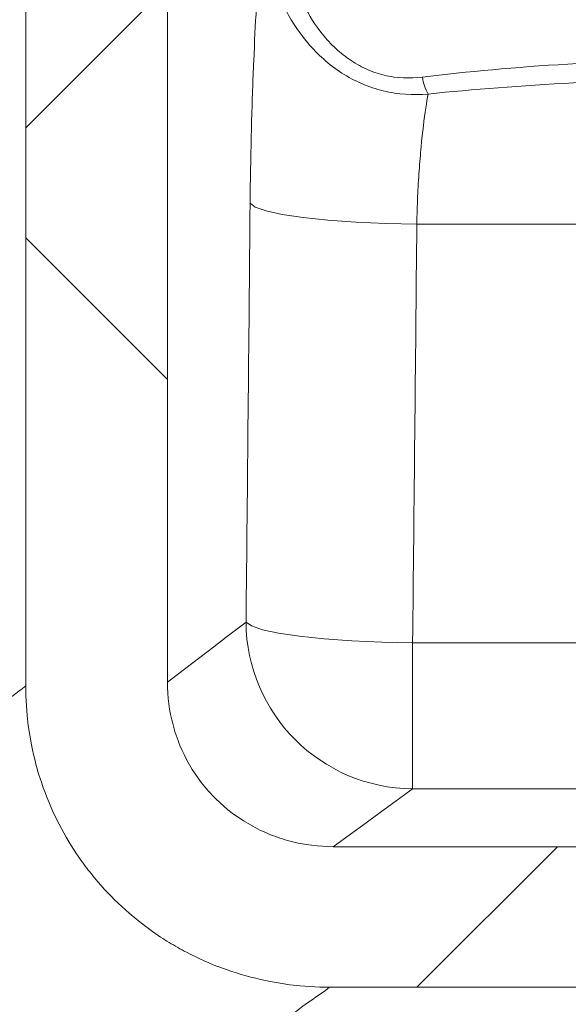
# Model space of a CAD drawing. Extents: x 193 to 943, y 26 to 526.
# Tile 169 of 207: x 368.898 to 369.882, y 123.364 to 125.132. Entities that reach past the tile are written whole.
import ezdxf

# ---------------------------------------------------------------- set-up
doc = ezdxf.new("R2010")
doc.units = 0
doc.layers.get('0').update_dxf_attribs({"lineweight": 25})
doc.layers.add('KG4_HLS_SYA', color=7, linetype='Continuous', lineweight=25)

# ---------------------------------------------------------------- blocks, each defined once
blk = doc.blocks.new('Spline-A069HWEW7N', base_point=(369.1626, 123.6467))
at = {"color": 0, "lineweight": -2}
for p, q in [((369.1626, 123.9421), (369.1628, 123.9323)), ((369.1628, 123.9323), (369.1633, 123.9226)), ((369.1633, 123.9226), (369.164, 123.913)), ((369.164, 123.913), (369.1651, 123.9033)), ((369.1651, 123.9033), (369.1665, 123.8938)), ((369.1665, 123.8938), (369.1683, 123.8843)), ((369.1683, 123.8843), (369.1692, 123.8795)), ((369.1692, 123.8795), (369.1703, 123.8748)), ((369.1703, 123.8748), (369.1714, 123.8701)), ((369.1714, 123.8701), (369.1726, 123.8654)), ((369.1726, 123.8654), (369.1739, 123.8607)), ((369.1739, 123.8607), (369.1753, 123.8561)), ((369.1753, 123.8561), (369.1767, 123.8514)), ((369.1767, 123.8514), (369.1783, 123.8468)), ((369.1783, 123.8468), (369.1799, 123.8422)), ((369.1799, 123.8422), (369.1816, 123.8376)), ((369.1816, 123.8376), (369.1833, 123.833)), ((369.1833, 123.833), (369.1851, 123.8285)), ((369.1851, 123.8285), (369.189, 123.8196)), ((369.189, 123.8196), (369.1931, 123.8109)), ((369.1931, 123.8109), (369.1976, 123.8023)), ((369.1976, 123.8023), (369.2023, 123.7938)), ((369.2023, 123.7938), (369.2072, 123.7856)), ((369.2072, 123.7856), (369.2125, 123.7774)), ((369.2125, 123.7774), (369.2152, 123.7734)), ((369.2152, 123.7734), (369.218, 123.7695)), ((369.218, 123.7695), (369.2209, 123.7655)), ((369.2209, 123.7655), (369.2239, 123.7616)), ((369.2239, 123.7616), (369.2269, 123.7578)), ((369.2269, 123.7578), (369.23, 123.754)), ((369.23, 123.754), (369.2331, 123.7503)), ((369.2331, 123.7503), (369.2363, 123.7466)), ((369.2363, 123.7466), (369.2396, 123.743)), ((369.2396, 123.743), (369.2429, 123.7394)), ((369.2429, 123.7394), (369.2462, 123.7359)), ((369.2462, 123.7359), (369.2496, 123.7325)), ((369.2496, 123.7325), (369.2566, 123.7258)), ((369.2566, 123.7258), (369.2638, 123.7194)), ((369.2638, 123.7194), (369.2712, 123.7132)), ((369.2712, 123.7132), (369.2788, 123.7072)), ((369.2788, 123.7072), (369.2867, 123.7015)), ((369.2867, 123.7015), (369.2947, 123.696)), ((369.2947, 123.696), (369.2988, 123.6933)), ((369.2988, 123.6933), (369.303, 123.6907)), ((369.303, 123.6907), (369.3072, 123.6882)), ((369.3072, 123.6882), (369.3114, 123.6858)), ((369.3114, 123.6858), (369.3156, 123.6834)), ((369.3156, 123.6834), (369.3199, 123.6811)), ((369.3199, 123.6811), (369.3242, 123.6789)), ((369.3242, 123.6789), (369.3286, 123.6767)), ((369.3286, 123.6767), (369.3329, 123.6747)), ((369.3329, 123.6747), (369.3374, 123.6727)), ((369.3374, 123.6727), (369.3418, 123.6708)), ((369.3418, 123.6708), (369.3462, 123.6689)), ((369.3462, 123.6689), (369.3507, 123.6671)), ((369.3507, 123.6671), (369.3553, 123.6654)), ((369.3553, 123.6654), (369.3598, 123.6638)), ((369.3598, 123.6638), (369.3644, 123.6622)), ((369.3644, 123.6622), (369.369, 123.6607)), ((369.369, 123.6607), (369.3736, 123.6593)), ((369.3736, 123.6593), (369.3783, 123.6579)), ((369.3783, 123.6579), (369.383, 123.6567)), ((369.383, 123.6567), (369.3878, 123.6555)), ((369.3878, 123.6555), (369.3925, 123.6543)), ((369.3925, 123.6543), (369.3973, 123.6533)), ((369.3973, 123.6533), (369.4021, 123.6523)), ((369.4021, 123.6523), (369.4117, 123.6506)), ((369.4117, 123.6506), (369.4213, 123.6492)), ((369.4213, 123.6492), (369.431, 123.6481)), ((369.431, 123.6481), (369.4407, 123.6474)), ((369.4407, 123.6474), (369.4504, 123.6469)), ((369.4504, 123.6469), (369.4602, 123.6467))]:
    blk.add_line(p, q, dxfattribs=at)
blk = doc.blocks.new('Spline-A069HWFE7N', base_point=(368.9083, 123.3944))
at = {"color": 0, "lineweight": -2}
for p, q in [((368.9083, 123.9355), (368.9086, 123.9176)), ((368.9086, 123.9176), (368.9095, 123.8998)), ((368.9095, 123.8998), (368.9109, 123.8821)), ((368.9109, 123.8821), (368.9129, 123.8645)), ((368.9129, 123.8645), (368.9155, 123.8469)), ((368.9155, 123.8469), (368.9186, 123.8295)), ((368.9186, 123.8295), (368.9204, 123.8208)), ((368.9204, 123.8208), (368.9224, 123.8122)), ((368.9224, 123.8122), (368.9244, 123.8036)), ((368.9244, 123.8036), (368.9266, 123.795)), ((368.9266, 123.795), (368.929, 123.7864)), ((368.929, 123.7864), (368.9315, 123.7778)), ((368.9315, 123.7778), (368.9342, 123.7693)), ((368.9342, 123.7693), (368.937, 123.7608)), ((368.937, 123.7608), (368.9399, 123.7523)), ((368.9399, 123.7523), (368.943, 123.7439)), ((368.943, 123.7439), (368.9462, 123.7356)), ((368.9462, 123.7356), (368.9495, 123.7273)), ((368.9495, 123.7273), (368.9566, 123.711)), ((368.9566, 123.711), (368.9642, 123.695)), ((368.9642, 123.695), (368.9723, 123.6792)), ((368.9723, 123.6792), (368.9809, 123.6638)), ((368.9809, 123.6638), (368.9901, 123.6486)), ((368.9901, 123.6486), (368.9997, 123.6337)), ((368.9997, 123.6337), (369.0022, 123.63)), ((369.0022, 123.63), (369.0047, 123.6264)), ((369.0047, 123.6264), (369.0073, 123.6227)), ((369.0073, 123.6227), (369.0099, 123.6191)), ((369.0099, 123.6191), (369.0125, 123.6155)), ((369.0125, 123.6155), (369.0151, 123.6119)), ((369.0151, 123.6119), (369.0178, 123.6083)), ((369.0178, 123.6083), (369.0205, 123.6048)), ((369.0205, 123.6048), (369.0233, 123.6013)), ((369.0233, 123.6013), (369.0261, 123.5977)), ((369.0261, 123.5977), (369.0289, 123.5943)), ((369.0289, 123.5943), (369.0317, 123.5908)), ((369.0317, 123.5908), (369.0375, 123.5839)), ((369.0375, 123.5839), (369.0434, 123.5772)), ((369.0434, 123.5772), (369.0493, 123.5706)), ((369.0493, 123.5706), (369.0554, 123.5641)), ((369.0554, 123.5641), (369.0615, 123.5577)), ((369.0615, 123.5577), (369.0678, 123.5514)), ((369.0678, 123.5514), (369.0806, 123.5392)), ((369.0806, 123.5392), (369.0938, 123.5273)), ((369.0938, 123.5273), (369.1074, 123.516)), ((369.1074, 123.516), (369.1213, 123.505)), ((369.1213, 123.505), (369.1357, 123.4945)), ((369.1357, 123.4945), (369.1504, 123.4845)), ((369.1504, 123.4845), (369.1542, 123.4821)), ((369.1542, 123.4821), (369.158, 123.4796)), ((369.158, 123.4796), (369.1618, 123.4773)), ((369.1618, 123.4773), (369.1656, 123.4749)), ((369.1656, 123.4749), (369.1694, 123.4726)), ((369.1694, 123.4726), (369.1733, 123.4703)), ((369.1733, 123.4703), (369.1771, 123.468)), ((369.1771, 123.468), (369.181, 123.4658)), ((369.181, 123.4658), (369.1849, 123.4636)), ((369.1849, 123.4636), (369.1888, 123.4615)), ((369.1888, 123.4615), (369.1927, 123.4594)), ((369.1927, 123.4594), (369.1966, 123.4573)), ((369.1966, 123.4573), (369.2045, 123.4532)), ((369.2045, 123.4532), (369.2125, 123.4493)), ((369.2125, 123.4493), (369.2205, 123.4455)), ((369.2205, 123.4455), (369.2286, 123.4419)), ((369.2286, 123.4419), (369.2367, 123.4383)), ((369.2367, 123.4383), (369.2449, 123.4349)), ((369.2449, 123.4349), (369.2531, 123.4317)), ((369.2531, 123.4317), (369.2614, 123.4285)), ((369.2614, 123.4285), (369.2697, 123.4255)), ((369.2697, 123.4255), (369.2781, 123.4227)), ((369.2781, 123.4227), (369.2866, 123.42)), ((369.2866, 123.42), (369.2951, 123.4174)), ((369.2951, 123.4174), (369.3037, 123.4149)), ((369.3037, 123.4149), (369.3123, 123.4126)), ((369.3123, 123.4126), (369.321, 123.4104)), ((369.321, 123.4104), (369.3297, 123.4083)), ((369.3297, 123.4083), (369.3384, 123.4064)), ((369.3384, 123.4064), (369.3472, 123.4046)), ((369.3472, 123.4046), (369.3648, 123.4015)), ((369.3648, 123.4015), (369.3825, 123.3989)), ((369.3825, 123.3989), (369.4002, 123.397)), ((369.4002, 123.397), (369.418, 123.3955)), ((369.418, 123.3955), (369.4358, 123.3947)), ((369.4358, 123.3947), (369.4538, 123.3944))]:
    blk.add_line(p, q, dxfattribs=at)
blk = doc.blocks.new('Spline-A069HY227N', base_point=(368.3622, 123.514))
at = {"color": 0, "lineweight": -2}
for p, q in [((368.8995, 123.9286), (368.9024, 123.9309)), ((368.9024, 123.9309), (368.9054, 123.9332)), ((368.9054, 123.9332), (368.9083, 123.9355)), ((368.8782, 123.912), (368.8904, 123.9215)), ((368.8904, 123.9215), (368.8935, 123.9239)), ((368.8935, 123.9239), (368.8965, 123.9263)), ((368.8965, 123.9263), (368.8995, 123.9286)), ((368.8516, 123.8912), (368.8652, 123.9018)), ((368.8652, 123.9018), (368.8782, 123.912)), ((368.8229, 123.8689), (368.8375, 123.8802)), ((368.8375, 123.8802), (368.8516, 123.8912)), ((368.808, 123.8573), (368.8229, 123.8689)), ((368.778, 123.834), (368.7931, 123.8457)), ((368.7931, 123.8457), (368.808, 123.8573)), ((368.7626, 123.822), (368.778, 123.834)), ((368.7308, 123.7974), (368.7469, 123.8098)), ((368.7469, 123.8098), (368.7626, 123.822)), ((368.7144, 123.7846), (368.7308, 123.7974)), ((368.6805, 123.7584), (368.6976, 123.7716)), ((368.6976, 123.7716), (368.7144, 123.7846)), ((368.6629, 123.7448), (368.6805, 123.7584)), ((368.6451, 123.731), (368.6629, 123.7448)), ((368.6269, 123.717), (368.6451, 123.731)), ((368.5897, 123.6883), (368.6084, 123.7027)), ((368.6084, 123.7027), (368.6269, 123.717)), ((368.5707, 123.6736), (368.5897, 123.6883)), ((368.5513, 123.6588), (368.5707, 123.6736)), ((368.5316, 123.6436), (368.5513, 123.6588)), ((368.5115, 123.6282), (368.5316, 123.6436)), ((368.4702, 123.5966), (368.4911, 123.6125)), ((368.4911, 123.6125), (368.5115, 123.6282)), ((368.449, 123.5803), (368.4702, 123.5966)), ((368.4276, 123.5639), (368.449, 123.5803)), ((368.4059, 123.5474), (368.4276, 123.5639)), ((368.3841, 123.5307), (368.4059, 123.5474)), ((368.3622, 123.514), (368.3841, 123.5307))]:
    blk.add_line(p, q, dxfattribs=at)
blk = doc.blocks.new('Spline-A069HY2O7N', base_point=(369.4602, 123.6467))
at = {"color": 0, "lineweight": -2}
for p, q in [((369.5664, 123.7242), (369.5859, 123.7385)), ((369.5859, 123.7385), (369.6026, 123.7507)), ((369.5441, 123.7079), (369.5664, 123.7242)), ((369.5189, 123.6895), (369.5441, 123.7079)), ((369.4909, 123.6691), (369.5189, 123.6895)), ((369.4602, 123.6467), (369.4909, 123.6691))]:
    blk.add_line(p, q, dxfattribs=at)
blk = doc.blocks.new('Kreis-A069HY347N', base_point=(369.3036, 123.7507))
at = {"color": 0, "lineweight": -2}
blk.add_ellipse((369.6046, 124.0517), major_axis=(-0.301, -0.0016), ratio=1, start_param=0, end_param=1.558647, dxfattribs=at)
blk = doc.blocks.new('Spline-A069HY367N', base_point=(369.1626, 123.9421))
at = {"color": 0, "lineweight": -2}
for p, q in [((369.2872, 124.0375), (369.2679, 124.0227)), ((369.3036, 124.0501), (369.2872, 124.0375)), ((369.2679, 124.0227), (369.2458, 124.0057)), ((369.2458, 124.0057), (369.2208, 123.9866)), ((369.2208, 123.9866), (369.1931, 123.9654)), ((369.1931, 123.9654), (369.1626, 123.9421))]:
    blk.add_line(p, q, dxfattribs=at)
blk = doc.blocks.new('Ellipse-A069HY387N', base_point=(369.3002, 123.723))
at = {"color": 0, "lineweight": -2, "extrusion": (0, 0, -1)}
blk.add_ellipse((358.5662, 131.4144), major_axis=(0, 88.2483), ratio=0.122099, start_param=1.645797, end_param=1.654343, dxfattribs=at)
blk = doc.blocks.new('Spline-A069HY3A7N', base_point=(369.3109, 124.8019))
at = {"color": 0, "lineweight": -2}
for p, q in [((369.3347, 125.3081), (369.335, 125.31)), ((369.335, 125.31), (369.3352, 125.3118)), ((369.3352, 125.3118), (369.3355, 125.3135)), ((369.3325, 125.2894), (369.3328, 125.2921)), ((369.3328, 125.2921), (369.3331, 125.2946)), ((369.3331, 125.2946), (369.3334, 125.2971)), ((369.3334, 125.2971), (369.3337, 125.2995)), ((369.3337, 125.2995), (369.3339, 125.3018)), ((369.3339, 125.3018), (369.3342, 125.304)), ((369.3342, 125.304), (369.3345, 125.3061)), ((369.3345, 125.3061), (369.3347, 125.3081)), ((369.3305, 125.268), (369.3311, 125.2745)), ((369.3311, 125.2745), (369.3317, 125.2807)), ((369.3317, 125.2807), (369.3323, 125.2866)), ((369.3323, 125.2866), (369.3325, 125.2894)), ((369.3292, 125.2539), (369.3299, 125.2611)), ((369.3299, 125.2611), (369.3305, 125.268)), ((369.3273, 125.2302), (369.328, 125.2384)), ((369.328, 125.2384), (369.3286, 125.2463)), ((369.3286, 125.2463), (369.3292, 125.2539)), ((369.3261, 125.2127), (369.3267, 125.2216)), ((369.3267, 125.2216), (369.3273, 125.2302)), ((369.3248, 125.1938), (369.3254, 125.2034)), ((369.3254, 125.2034), (369.3261, 125.2127)), ((369.3241, 125.1838), (369.3244, 125.1888)), ((369.3244, 125.1888), (369.3248, 125.1938)), ((369.3228, 125.1632), (369.3231, 125.1684)), ((369.3231, 125.1684), (369.3235, 125.1736)), ((369.3235, 125.1736), (369.3238, 125.1788)), ((369.3238, 125.1788), (369.3241, 125.1838)), ((369.3219, 125.147), (369.3222, 125.1524)), ((369.3222, 125.1524), (369.3225, 125.1578)), ((369.3225, 125.1578), (369.3228, 125.1632)), ((369.3209, 125.1303), (369.3213, 125.1359)), ((369.3213, 125.1359), (369.3216, 125.1415)), ((369.3216, 125.1415), (369.3219, 125.147)), ((369.3197, 125.1071), (369.3203, 125.1188)), ((369.3203, 125.1188), (369.3209, 125.1303)), ((369.3191, 125.0951), (369.3197, 125.1071)), ((369.318, 125.0705), (369.3186, 125.0829)), ((369.3186, 125.0829), (369.3191, 125.0951)), ((369.3174, 125.0577), (369.318, 125.0705)), ((369.3166, 125.0382), (369.3169, 125.0448)), ((369.3169, 125.0448), (369.3172, 125.0513)), ((369.3172, 125.0513), (369.3174, 125.0577)), ((369.3161, 125.0249), (369.3164, 125.0316)), ((369.3164, 125.0316), (369.3166, 125.0382)), ((369.3154, 125.0047), (369.3156, 125.0115)), ((369.3156, 125.0115), (369.3159, 125.0182)), ((369.3159, 125.0182), (369.3161, 125.0249)), ((369.3147, 124.9842), (369.3149, 124.9911)), ((369.3149, 124.9911), (369.3151, 124.9979)), ((369.3151, 124.9979), (369.3154, 125.0047)), ((369.314, 124.9634), (369.3145, 124.9773)), ((369.3145, 124.9773), (369.3147, 124.9842)), ((369.3136, 124.9494), (369.314, 124.9634)), ((369.3133, 124.9352), (369.3136, 124.9494)), ((369.3126, 124.9065), (369.3129, 124.9209)), ((369.3129, 124.9209), (369.3133, 124.9352)), ((369.3122, 124.8919), (369.3126, 124.9065)), ((369.312, 124.8772), (369.3122, 124.8919)), ((369.3117, 124.8623), (369.312, 124.8772)), ((369.3115, 124.8473), (369.3117, 124.8623)), ((369.3111, 124.8171), (369.3113, 124.8322)), ((369.3113, 124.8322), (369.3115, 124.8473)), ((369.3109, 124.8019), (369.3111, 124.8171))]:
    blk.add_line(p, q, dxfattribs=at)
blk = doc.blocks.new('Polylinie-A069HY407N', base_point=(369.3036, 124.0127))
at = {"color": 0, "lineweight": -2}
for p, q in [((369.3134, 124.0431), (369.3036, 124.0501)), ((369.3331, 124.0364), (369.3134, 124.0431)), ((369.3621, 124.0302), (369.3331, 124.0364)), ((369.3994, 124.0247), (369.3621, 124.0302)), ((369.4438, 124.02), (369.3994, 124.0247)), ((369.4935, 124.0164), (369.4438, 124.02)), ((369.5471, 124.0139), (369.4935, 124.0164)), ((369.6026, 124.0127), (369.5471, 124.0139))]:
    blk.add_line(p, q, dxfattribs=at)
blk = doc.blocks.new('Polylinie-A069HY427N', base_point=(369.3109, 124.7645))
at = {"color": 0, "lineweight": -2}
for p, q in [((369.3203, 124.7949), (369.3109, 124.8019)), ((369.3398, 124.7882), (369.3203, 124.7949)), ((369.3687, 124.782), (369.3398, 124.7882)), ((369.406, 124.7764), (369.3687, 124.782)), ((369.4504, 124.7717), (369.406, 124.7764)), ((369.5005, 124.7681), (369.4504, 124.7717)), ((369.5543, 124.7657), (369.5005, 124.7681)), ((369.6101, 124.7645), (369.5543, 124.7657))]:
    blk.add_line(p, q, dxfattribs=at)
blk = doc.blocks.new('Ellipse-A069HY447N', base_point=(369.5991, 123.6857))
at = {"color": 0, "lineweight": -2, "extrusion": (0, 0, -1)}
blk.add_ellipse((358.5662, 131.377), major_axis=(0, 88.2483), ratio=0.125498, start_param=1.645797, end_param=1.654343, dxfattribs=at)
blk = doc.blocks.new('Spline-A069HY487N', base_point=(369.6101, 124.7645))
at = {"color": 0, "lineweight": -2}
for p, q in [((369.6292, 124.9925), (369.6282, 124.9865)), ((369.6303, 124.9981), (369.6292, 124.9925)), ((369.6272, 124.98), (369.6261, 124.973)), ((369.6282, 124.9865), (369.6272, 124.98)), ((369.6239, 124.9578), (369.6229, 124.9496)), ((369.625, 124.9657), (369.6239, 124.9578)), ((369.6261, 124.973), (369.625, 124.9657)), ((369.6218, 124.941), (369.6208, 124.9321)), ((369.6229, 124.9496), (369.6218, 124.941)), ((369.6197, 124.9228), (369.6187, 124.9132)), ((369.6208, 124.9321), (369.6197, 124.9228)), ((369.6178, 124.9032), (369.6173, 124.8981)), ((369.6187, 124.9132), (369.6178, 124.9032)), ((369.6164, 124.8876), (369.6159, 124.8823)), ((369.6168, 124.8929), (369.6164, 124.8876)), ((369.6173, 124.8981), (369.6168, 124.8929)), ((369.6151, 124.8714), (369.6146, 124.8658)), ((369.6155, 124.8769), (369.6151, 124.8714)), ((369.6159, 124.8823), (369.6155, 124.8769)), ((369.6139, 124.8546), (369.6135, 124.8489)), ((369.6143, 124.8603), (369.6139, 124.8546)), ((369.6146, 124.8658), (369.6143, 124.8603)), ((369.6128, 124.8374), (369.6125, 124.8316)), ((369.6132, 124.8432), (369.6128, 124.8374)), ((369.6135, 124.8489), (369.6132, 124.8432)), ((369.6119, 124.8198), (369.6116, 124.8139)), ((369.6122, 124.8257), (369.6119, 124.8198)), ((369.6125, 124.8316), (369.6122, 124.8257)), ((369.6111, 124.8018), (369.6109, 124.7957)), ((369.6114, 124.8078), (369.6111, 124.8018)), ((369.6116, 124.8139), (369.6114, 124.8078)), ((369.6105, 124.7833), (369.6104, 124.7771)), ((369.6107, 124.7895), (369.6105, 124.7833)), ((369.6109, 124.7957), (369.6107, 124.7895)), ((369.6102, 124.7708), (369.6101, 124.7645)), ((369.6104, 124.7771), (369.6102, 124.7708))]:
    blk.add_line(p, q, dxfattribs=at)
blk = doc.blocks.new('Spline-A069HY4A7N', base_point=(369.3354, 124.9972))
at = {"color": 0, "lineweight": -2}
for p, q in [((369.3355, 125.3135), (369.3355, 125.3035)), ((369.3355, 125.3035), (369.3359, 125.2935)), ((369.3359, 125.2935), (369.3365, 125.2835)), ((369.3365, 125.2835), (369.3374, 125.2735)), ((369.3374, 125.2735), (369.3386, 125.2636)), ((369.3386, 125.2636), (369.3401, 125.2537)), ((369.3401, 125.2537), (369.3419, 125.2439)), ((369.3419, 125.2439), (369.3439, 125.2341)), ((369.3439, 125.2341), (369.3462, 125.2244)), ((369.3462, 125.2244), (369.3488, 125.2147)), ((369.3488, 125.2147), (369.3517, 125.2051)), ((369.3517, 125.2051), (369.3549, 125.1956)), ((369.3549, 125.1956), (369.3565, 125.1908)), ((369.3565, 125.1908), (369.3583, 125.1861)), ((369.3583, 125.1861), (369.3601, 125.1813)), ((369.3601, 125.1813), (369.362, 125.1766)), ((369.362, 125.1766), (369.364, 125.1719)), ((369.364, 125.1719), (369.3661, 125.1672)), ((369.3661, 125.1672), (369.3682, 125.1626)), ((369.3682, 125.1626), (369.3704, 125.158)), ((369.3704, 125.158), (369.3726, 125.1534)), ((369.3726, 125.1534), (369.3749, 125.1489)), ((369.3749, 125.1489), (369.3773, 125.1445)), ((369.3773, 125.1445), (369.3797, 125.14)), ((369.3797, 125.14), (369.3848, 125.1313)), ((369.3848, 125.1313), (369.3902, 125.1227)), ((369.3902, 125.1227), (369.3958, 125.1142)), ((369.3958, 125.1142), (369.4017, 125.106)), ((369.4017, 125.106), (369.4079, 125.0979)), ((369.4079, 125.0979), (369.4144, 125.09)), ((369.4144, 125.09), (369.4177, 125.0861)), ((369.4177, 125.0861), (369.4212, 125.0822)), ((369.4212, 125.0822), (369.4247, 125.0785)), ((369.4247, 125.0785), (369.4282, 125.0748)), ((369.4282, 125.0748), (369.4318, 125.0711)), ((369.4318, 125.0711), (369.4355, 125.0676)), ((369.4355, 125.0676), (369.4392, 125.0641)), ((369.4392, 125.0641), (369.443, 125.0606)), ((369.443, 125.0606), (369.4468, 125.0573)), ((369.4468, 125.0573), (369.4507, 125.054)), ((369.4507, 125.054), (369.4547, 125.0508)), ((369.4547, 125.0508), (369.4587, 125.0477)), ((369.4587, 125.0477), (369.4628, 125.0446)), ((369.4628, 125.0446), (369.467, 125.0417)), ((369.467, 125.0417), (369.4712, 125.0388)), ((369.4712, 125.0388), (369.4755, 125.0359)), ((369.4755, 125.0359), (369.4798, 125.0332)), ((369.4798, 125.0332), (369.4842, 125.0306)), ((369.4842, 125.0306), (369.4886, 125.028)), ((369.4886, 125.028), (369.4931, 125.0256)), ((369.4931, 125.0256), (369.4976, 125.0232)), ((369.4976, 125.0232), (369.5022, 125.021)), ((369.5022, 125.021), (369.5068, 125.0188)), ((369.5068, 125.0188), (369.5114, 125.0168)), ((369.5114, 125.0168), (369.5161, 125.0148)), ((369.5161, 125.0148), (369.5208, 125.0129)), ((369.5208, 125.0129), (369.5255, 125.0112)), ((369.5255, 125.0112), (369.5303, 125.0095)), ((369.5303, 125.0095), (369.5351, 125.008)), ((369.5351, 125.008), (369.54, 125.0065)), ((369.54, 125.0065), (369.5449, 125.0052)), ((369.5449, 125.0052), (369.5498, 125.004)), ((369.5498, 125.004), (369.5548, 125.0028)), ((369.5548, 125.0028), (369.5598, 125.0018)), ((369.5598, 125.0018), (369.5648, 125.0008)), ((369.5648, 125.0008), (369.5698, 125)), ((369.5698, 125), (369.5798, 124.9987)), ((369.5798, 124.9987), (369.5899, 124.9978)), ((369.5899, 124.9978), (369.6, 124.9973)), ((369.6, 124.9973), (369.6101, 124.9972)), ((369.6101, 124.9972), (369.6202, 124.9974)), ((369.6202, 124.9974), (369.6303, 124.9981))]:
    blk.add_line(p, q, dxfattribs=at)
blk = doc.blocks.new('Ellipse-A069HY5C7N', base_point=(369.6404, 124.9992))
at = {"color": 0, "lineweight": -2, "extrusion": (0, 0, -1)}
blk.add_ellipse((370.7634, 124.7272), major_axis=(-1.6637, 0.0929), ratio=0.17146, start_param=0.811966, end_param=1.206927, dxfattribs=at)
blk = doc.blocks.new('Spline-A069HY6S7N', base_point=(369.3751, 125.0269))
at = {"color": 0, "lineweight": -2}
for p, q in [((369.3752, 125.2904), (369.3751, 125.2988)), ((369.3754, 125.2821), (369.3752, 125.2904)), ((369.3759, 125.2737), (369.3754, 125.2821)), ((369.3766, 125.2654), (369.3759, 125.2737)), ((369.3776, 125.2571), (369.3766, 125.2654)), ((369.3787, 125.2489), (369.3776, 125.2571)), ((369.3801, 125.2407), (369.3787, 125.2489)), ((369.3817, 125.2325), (369.3801, 125.2407)), ((369.3835, 125.2243), (369.3817, 125.2325)), ((369.3855, 125.2162), (369.3835, 125.2243)), ((369.3878, 125.2081), (369.3855, 125.2162)), ((369.3903, 125.2), (369.3878, 125.2081)), ((369.393, 125.1919), (369.3903, 125.2)), ((369.396, 125.1839), (369.393, 125.1919)), ((369.3992, 125.1759), (369.396, 125.1839)), ((369.4027, 125.168), (369.3992, 125.1759)), ((369.4063, 125.1602), (369.4027, 125.168)), ((369.4102, 125.1525), (369.4063, 125.1602)), ((369.4143, 125.145), (369.4102, 125.1525)), ((369.4186, 125.1375), (369.4143, 125.145)), ((369.4231, 125.1302), (369.4186, 125.1375)), ((369.4279, 125.123), (369.4231, 125.1302)), ((369.4329, 125.1159), (369.4279, 125.123)), ((369.4381, 125.109), (369.4329, 125.1159)), ((369.4408, 125.1055), (369.4381, 125.109)), ((369.4436, 125.1022), (369.4408, 125.1055)), ((369.4465, 125.0988), (369.4436, 125.1022)), ((369.4494, 125.0955), (369.4465, 125.0988)), ((369.4523, 125.0923), (369.4494, 125.0955)), ((369.4553, 125.0891), (369.4523, 125.0923)), ((369.4584, 125.086), (369.4553, 125.0891)), ((369.4615, 125.0829), (369.4584, 125.086)), ((369.4647, 125.0799), (369.4615, 125.0829)), ((369.4679, 125.077), (369.4647, 125.0799)), ((369.4712, 125.0741), (369.4679, 125.077)), ((369.4745, 125.0713), (369.4712, 125.0741)), ((369.4779, 125.0685), (369.4745, 125.0713)), ((369.4814, 125.0659), (369.4779, 125.0685)), ((369.4849, 125.0632), (369.4814, 125.0659)), ((369.4885, 125.0607), (369.4849, 125.0632)), ((369.4921, 125.0582), (369.4885, 125.0607)), ((369.4958, 125.0558), (369.4921, 125.0582)), ((369.4996, 125.0535), (369.4958, 125.0558)), ((369.5034, 125.0512), (369.4996, 125.0535)), ((369.5072, 125.0491), (369.5034, 125.0512)), ((369.511, 125.0471), (369.5072, 125.0491)), ((369.5149, 125.0451), (369.511, 125.0471)), ((369.5189, 125.0433), (369.5149, 125.0451)), ((369.5228, 125.0415), (369.5189, 125.0433)), ((369.5268, 125.0399), (369.5228, 125.0415)), ((369.5309, 125.0383), (369.5268, 125.0399)), ((369.5349, 125.0368), (369.5309, 125.0383)), ((369.539, 125.0355), (369.5349, 125.0368)), ((369.5432, 125.0342), (369.539, 125.0355)), ((369.5474, 125.033), (369.5432, 125.0342)), ((369.5516, 125.032), (369.5474, 125.033)), ((369.5559, 125.031), (369.5516, 125.032)), ((369.5601, 125.0301), (369.5559, 125.031)), ((369.5644, 125.0294), (369.5601, 125.0301)), ((369.5687, 125.0287), (369.5644, 125.0294)), ((369.5773, 125.0277), (369.5687, 125.0287)), ((369.5859, 125.0272), (369.5773, 125.0277)), ((369.5944, 125.027), (369.5859, 125.0272)), ((369.6029, 125.0271), (369.5944, 125.027)), ((369.6115, 125.0277), (369.6029, 125.0271)), ((369.62, 125.0285), (369.6115, 125.0277))]:
    blk.add_line(p, q, dxfattribs=at)
blk = doc.blocks.new('Kreis-A069HY6W7N', base_point=(369.62, 124.9981))
at = {"color": 0, "lineweight": -2}
blk.add_ellipse((369.7106, 125.0422), major_axis=(-0.0906, -0.0137), ratio=1, start_param=0, end_param=0.352405, dxfattribs=at)
blk = doc.blocks.new('Ellipse-A069HY7C7N', base_point=(369.6133, 125.0277))
at = {"color": 0, "lineweight": -2, "extrusion": (0, 0, -1)}
blk.add_ellipse((370.7531, 124.7125), major_axis=(-1.6636, 0.1096), ratio=0.19981, start_param=0.808381, end_param=1.203342, dxfattribs=at)
blk = doc.blocks.new('Spline-A069HYAG7N', base_point=(369.0412, 123.102))
at = {"color": 0, "lineweight": -2}
for p, q in [((369.4382, 123.3833), (369.4303, 123.3776)), ((369.446, 123.3888), (369.4382, 123.3833)), ((369.4537, 123.3944), (369.446, 123.3888)), ((369.4141, 123.3661), (369.4058, 123.3601)), ((369.4223, 123.3719), (369.4141, 123.3661)), ((369.4303, 123.3776), (369.4223, 123.3719)), ((369.394, 123.3517), (369.3818, 123.343)), ((369.4058, 123.3601), (369.394, 123.3517)), ((369.3693, 123.3341), (369.3564, 123.3249)), ((369.3818, 123.343), (369.3693, 123.3341)), ((369.3432, 123.3156), (369.3298, 123.306)), ((369.3564, 123.3249), (369.3432, 123.3156)), ((369.3161, 123.2962), (369.3021, 123.2863)), ((369.3298, 123.306), (369.3161, 123.2962)), ((369.2879, 123.2762), (369.2735, 123.266)), ((369.3021, 123.2863), (369.2879, 123.2762)), ((369.2735, 123.266), (369.2587, 123.2555)), ((369.2437, 123.2449), (369.2284, 123.234)), ((369.2587, 123.2555), (369.2437, 123.2449)), ((369.2128, 123.223), (369.1969, 123.2117)), ((369.2284, 123.234), (369.2128, 123.223)), ((369.1969, 123.2117), (369.1807, 123.2002)), ((369.1642, 123.1886), (369.1473, 123.1767)), ((369.1807, 123.2002), (369.1642, 123.1886)), ((369.1473, 123.1767), (369.1301, 123.1646)), ((369.1127, 123.1523), (369.095, 123.1398)), ((369.1301, 123.1646), (369.1127, 123.1523)), ((369.095, 123.1398), (369.0772, 123.1273)), ((369.0772, 123.1273), (369.0592, 123.1147)), ((369.0592, 123.1147), (369.0412, 123.102))]:
    blk.add_line(p, q, dxfattribs=at)
blk = doc.blocks.new('DWG-Schraffur-A069I1707N')
at = {"color": 0, "lineweight": -2}
for p, q in [((368.9083, 124.9374), (369.1626, 125.1917)), ((369.1626, 124.4856), (368.9083, 124.7399)), ((369.6104, 123.3944), (369.8627, 123.6467))]:
    blk.add_line(p, q, dxfattribs=at)

msp = doc.modelspace()

# ---------------------------------------------------------------- linework, layer by layer
at = {"layer": 'KG4_HLS_SYA', "color": 8, "linetype": 'Continuous', "lineweight": 9, "ltscale": 0.13, "true_color": 0x808080}
for p, q in [((368.9083, 128.487), (368.9083, 123.9355)), ((369.1626, 128.3938), (369.1626, 123.9421)), ((369.6101, 124.7645), (370.1862, 124.7645)), ((369.6026, 123.7507), (369.6026, 124.0127)), ((370.0869, 124.0127), (369.6026, 124.0127)), ((369.6026, 123.7507), (370.0869, 123.7507)), ((369.4602, 123.6467), (370.0869, 123.6467)), ((369.4538, 123.3944), (370.0869, 123.3944))]:
    msp.add_line(p, q, dxfattribs=at)

# ---------------------------------------------------------------- block references
for name, p in [('DWG-Schraffur-A069I1707N', (0, 0)), ('Spline-A069HY3A7N', (369.3109, 124.8019)), ('Spline-A069HY4A7N', (369.3354, 124.9972)), ('Spline-A069HY6S7N', (369.3751, 125.0269)), ('Ellipse-A069HY7C7N', (369.6133, 125.0277)), ('Kreis-A069HY6W7N', (369.62, 124.9981)), ('Ellipse-A069HY5C7N', (369.6404, 124.9992)), ('Spline-A069HY487N', (369.6101, 124.7645)), ('Ellipse-A069HY387N', (369.3002, 123.723)), ('Polylinie-A069HY427N', (369.3109, 124.7645)), ('Ellipse-A069HY447N', (369.5991, 123.6857)), ('Spline-A069HY367N', (369.1626, 123.9421)), ('Kreis-A069HY347N', (369.3036, 123.7507)), ('Polylinie-A069HY407N', (369.3036, 124.0127)), ('Spline-A069HY227N', (368.3622, 123.514)), ('Spline-A069HWFE7N', (368.9083, 123.3944)), ('Spline-A069HWEW7N', (369.1626, 123.6467)), ('Spline-A069HY2O7N', (369.4602, 123.6467)), ('Spline-A069HYAG7N', (369.0412, 123.102))]:
    msp.add_blockref(name, p, dxfattribs=at)

doc.saveas('drawing.dxf')
